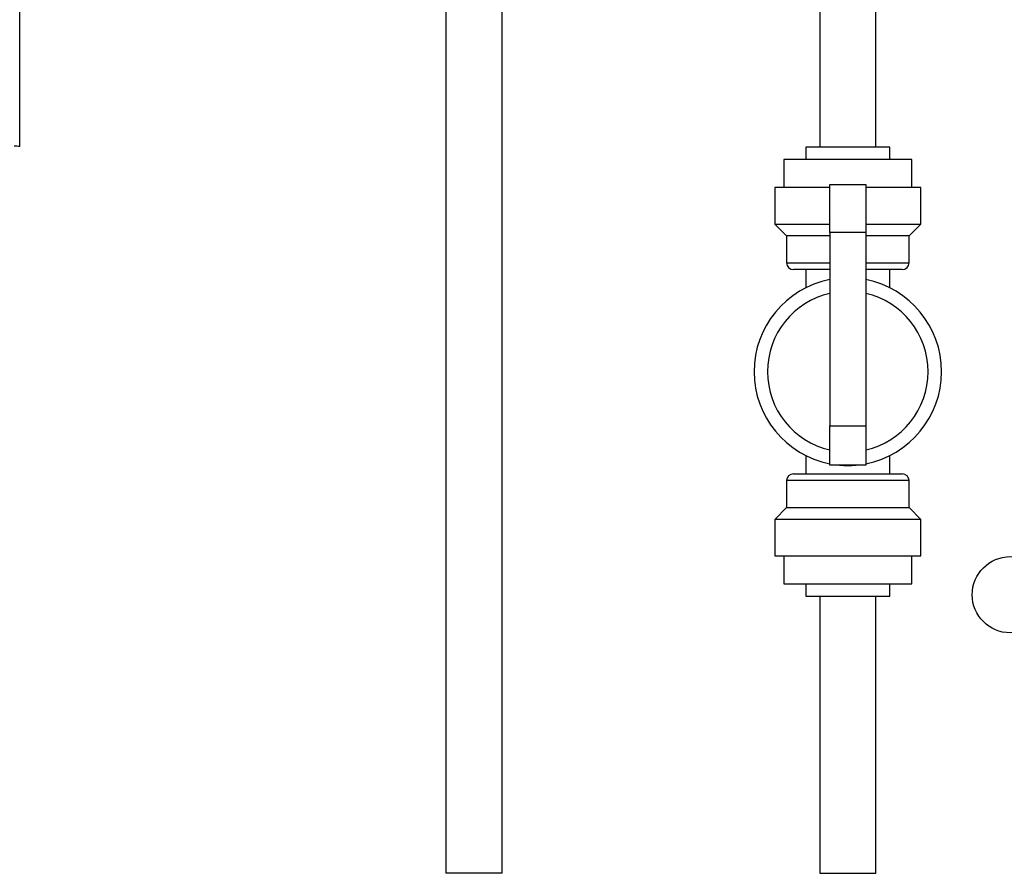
# Model space of a CAD drawing. Header units: inches. Extents: x 0.6 to 33.8, y 0 to 21.7.
# Tile 10 of 210: x 9.9 to 11, y 6.5 to 7.5. Entities that reach past the tile are written whole.
import ezdxf

# ---------------------------------------------------------------- set-up
doc = ezdxf.new("R2010")
doc.units = ezdxf.units.IN
doc.header["$MEASUREMENT"] = 0
doc.layers.add('FORMAT', color=7, linetype='Continuous')
doc.styles.add('SLDTEXTSTYLE3', font='TXT', dxfattribs={"width": 0.75})
doc.dimstyles.new('SLDDIMSTYLE0', dxfattribs={"dimtxt": 0.125, "dimasz": 0.13, "dimexe": 0, "dimexo": 0.0625, "dimgap": 0.03125, "dimtad": 0, "dimtih": 1, "dimtoh": 1, "dimdec": 1, "dimlfac": 4, "dimrnd": 1e-09, "dimzin": 12, "dimdsep": 46, "dimtxsty": 'SLDTEXTSTYLE3', "dimsah": 1, "dimcen": 0.09, "dimadec": 0, "dimazin": 3, "dimtfac": 1, "dimtdec": 1, "dimtofl": 0, "dimtmove": 0, "dimatfit": 3, "dimfxl": 1, "dimfrac": 2, "dimtolj": 1, "dimtzin": 12, "dimarcsym": 0})

# ---------------------------------------------------------------- blocks, each defined once
blk = doc.blocks.new('_D_1')
at = {"layer": 'FORMAT'}
for p, q in [((6.1417, 17.3401), (2.5482, 17.3401)), ((2.6732, 17.3401), (2.6732, 11.0747)), ((2.4885, 11.0493), (2.4504, 11.0493)), ((2.4504, 11.0493), (2.4504, 10.8509)), ((2.8579, 11.0493), (2.896, 11.0493)), ((2.896, 11.0493), (2.896, 10.8509)), ((2.4504, 10.8509), (2.4885, 10.8509)), ((2.896, 10.8509), (2.8579, 10.8509)), ((2.6732, 4.3985), (2.6732, 10.6639)), ((13.1545, 4.3985), (2.5482, 4.3985))]:
    blk.add_line(p, q, dxfattribs=at)
for points in [[(2.6732, 17.3401), (2.6532, 17.2101), (2.6932, 17.2101)], [(2.6732, 4.3985), (2.6932, 4.5285), (2.6532, 4.5285)]]:
    blk.add_solid(points, dxfattribs=at)
at = {"layer": 'FORMAT', "char_height": 0.125, "attachment_point": 1, "style": 'SLDTEXTSTYLE3'}
for s, insert in [('1315', (2.4885, 11.012)), ('51.8', (2.5115, 10.825))]:
    blk.add_mtext(s, dxfattribs=dict(at, insert=insert))

msp = doc.modelspace()

# ---------------------------------------------------------------- linework, layer by layer
at = {"color": 7, "linetype": 'Continuous'}
for p, q in [((9.8593, 7.3391), (9.8593, 8.914)), ((10.7502, 7.6019), (10.7502, 7.3384)), ((10.8127, 7.3384), (10.8127, 7.602)), ((10.3339, 7.5926), (10.3339, 6.53)), ((10.3964, 6.53), (10.3964, 7.5926)), ((10.7346, 7.3384), (10.7346, 7.3246)), ((10.7814, 7.3384), (10.7346, 7.3384)), ((10.8283, 7.3384), (10.7814, 7.3384)), ((10.8283, 7.3246), (10.8283, 7.3384)), ((10.7102, 7.3246), (10.7102, 7.2934)), ((10.7814, 7.3246), (10.7102, 7.3246)), ((10.8527, 7.3246), (10.7814, 7.3246)), ((10.8527, 7.2934), (10.8527, 7.3246)), ((10.7002, 7.2934), (10.7002, 7.2527)), ((10.7614, 7.2934), (10.7002, 7.2934)), ((10.7614, 7.2433), (10.7614, 7.2969)), ((10.7614, 7.2969), (10.8014, 7.2969)), ((10.8014, 7.2969), (10.8014, 7.2433)), ((10.8627, 7.2934), (10.8014, 7.2934)), ((10.8627, 7.2527), (10.8627, 7.2934)), ((10.7002, 7.2527), (10.7133, 7.2396)), ((10.7002, 7.2527), (10.7614, 7.2527)), ((10.8014, 7.2527), (10.8627, 7.2527)), ((10.8496, 7.2396), (10.8627, 7.2527)), ((10.7133, 7.2396), (10.7133, 7.2096)), ((10.7614, 7.2396), (10.7133, 7.2396)), ((10.8014, 7.2433), (10.7614, 7.2433)), ((10.7614, 7.2433), (10.7614, 7.0281)), ((10.8014, 7.2433), (10.8014, 7.0281)), ((10.8496, 7.2396), (10.8014, 7.2396)), ((10.8496, 7.2096), (10.8496, 7.2396)), ((10.7133, 7.2096), (10.7614, 7.2096)), ((10.8014, 7.2096), (10.8496, 7.2096)), ((10.7614, 7.2021), (10.7208, 7.2021)), ((10.7346, 7.2021), (10.7346, 7.1816)), ((10.8421, 7.2021), (10.8014, 7.2021)), ((10.8283, 7.1816), (10.8283, 7.2021)), ((10.7614, 7.0281), (10.8014, 7.0281)), ((10.7614, 6.9844), (10.7614, 7.0281)), ((10.8014, 7.0281), (10.8014, 6.9844)), ((10.7346, 6.9951), (10.7346, 6.9746)), ((10.8014, 6.9844), (10.7614, 6.9844)), ((10.8283, 6.9746), (10.8283, 6.9951)), ((10.7208, 6.9746), (10.8421, 6.9746)), ((10.7133, 6.9671), (10.7133, 6.9371)), ((10.8496, 6.9671), (10.7133, 6.9671)), ((10.8496, 6.9371), (10.8496, 6.9671)), ((10.7133, 6.9371), (10.7002, 6.924)), ((10.7133, 6.9371), (10.8496, 6.9371)), ((10.8627, 6.924), (10.8496, 6.9371)), ((10.7002, 6.924), (10.7002, 6.8834)), ((10.8627, 6.924), (10.7002, 6.924)), ((10.8627, 6.8834), (10.8627, 6.924)), ((10.7002, 6.8834), (10.8627, 6.8834)), ((10.7102, 6.8834), (10.7102, 6.8521)), ((10.8527, 6.8521), (10.8527, 6.8834)), ((10.7102, 6.8521), (10.8527, 6.8521)), ((10.7346, 6.8521), (10.7346, 6.8384)), ((10.8283, 6.8384), (10.8283, 6.8521)), ((10.7346, 6.8384), (10.8283, 6.8384)), ((10.7502, 6.8384), (10.7502, 6.53)), ((10.8127, 6.53), (10.8127, 6.8384)), ((10.391, 6.53), (10.3339, 6.53)), ((10.3964, 6.53), (10.391, 6.53)), ((10.7502, 6.53), (10.7728, 6.53)), ((10.7728, 6.53), (10.8127, 6.53))]:
    msp.add_line(p, q, dxfattribs=at)
msp.add_circle((10.9623, 6.8401), 0.0424, dxfattribs=at)
for centre, radius, start, end in [((10.7208, 7.2096), 0.0075, 180, 270), ((10.8421, 7.2096), 0.0075, 270, 0), ((10.7814, 7.0884), 0.1044, 101.0472, 258.9528), ((10.7814, 7.0884), 0.1044, 281.0472, 78.9528), ((10.7814, 7.0884), 0.0894, 102.9309, 257.0691), ((10.7814, 7.0884), 0.0894, 282.9309, 77.0691), ((10.7814, 7.0884), 0.1044, 264.9823, 275.0177), ((10.7208, 6.9671), 0.0075, 90, 180), ((10.8421, 6.9671), 0.0075, 0, 90)]:
    msp.add_arc(centre, radius, start, end, dxfattribs=at)
msp.add_ellipse((9.5462, 2.7328), major_axis=(4.7112, 0), ratio=0.979895, start_param=1.504289, end_param=1.505622, dxfattribs=at)

# ---------------------------------------------------------------- dimensions: what is measured, and where the dimension line sits
at = {"layer": 'FORMAT'}
dim = msp.add_linear_dim(base=(2.6732, 17.3401), p1=(13.2045, 4.3985), p2=(6.1917, 17.3401), angle=90, dimstyle='SLDDIMSTYLE0', dxfattribs=at)
dim.commit()
dim.dimension.update_dxf_attribs({"geometry": '_D_1', "text_midpoint": (2.6732, 10.8693), "dimtype": 160})

doc.saveas('drawing.dxf')
